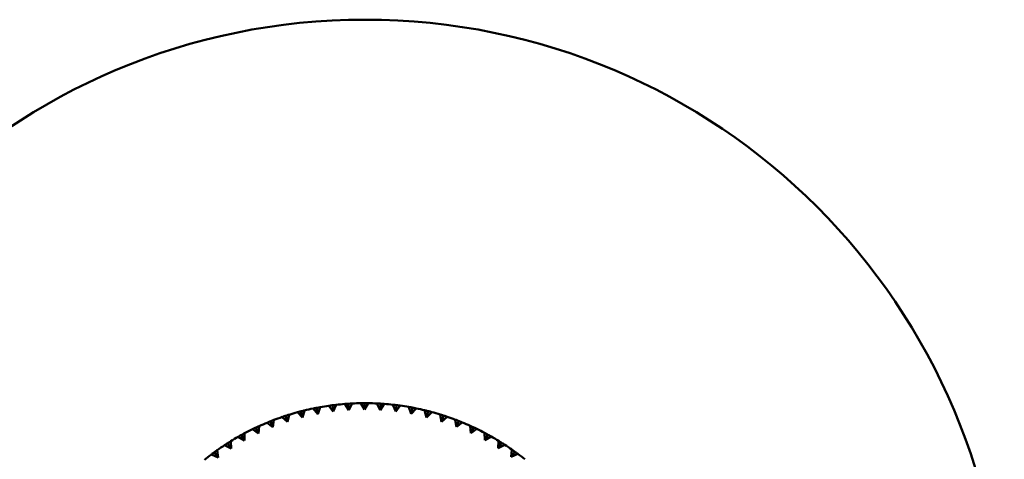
# Model space of a CAD drawing. Header units: millimetres. Extents: x 209 to 1990, y 91 to 2957.
# Tile 5 of 24: x 286 to 363, y 352 to 386. Entities that reach past the tile are written whole.
import ezdxf

# ---------------------------------------------------------------- set-up
doc = ezdxf.new("R2010")
doc.units = ezdxf.units.MM
doc.header["$LTSCALE"] = 10
doc.layers.add('Widoczne (ISO)', color=7, linetype='Continuous', lineweight=50)

msp = doc.modelspace()

# ---------------------------------------------------------------- linework, layer by layer
at = {"layer": 'Widoczne (ISO)'}
for p, q in [((308.364, 355.366), (307.961, 355.776)), ((308.239, 355.85), (308.364, 355.366)), ((308.518, 355.92), (308.364, 355.366)), ((309.559, 355.635), (309.183, 356.069)), ((309.464, 356.126), (309.559, 355.635)), ((309.747, 356.178), (309.559, 355.635)), ((310.768, 355.828), (310.42, 356.286)), ((310.705, 356.324), (310.768, 355.828)), ((310.991, 356.359), (310.768, 355.828)), ((311.988, 355.945), (311.669, 356.424)), ((311.956, 356.444), (311.988, 355.945)), ((312.243, 356.461), (311.988, 355.945)), ((313.212, 355.986), (312.924, 356.483)), ((313.212, 356.486), (313.212, 355.986)), ((313.499, 356.484), (313.212, 355.986)), ((314.437, 355.949), (314.18, 356.464)), ((314.467, 356.448), (314.437, 355.949)), ((314.754, 356.428), (314.437, 355.949)), ((315.656, 355.835), (315.433, 356.365)), ((315.656, 355.835), (315.718, 356.332)), ((316.003, 356.294), (315.656, 355.835)), ((316.867, 355.646), (316.677, 356.188)), ((316.96, 356.137), (316.867, 355.646)), ((317.242, 356.081), (316.867, 355.646)), ((318.063, 355.38), (317.907, 355.934)), ((318.186, 355.865), (318.063, 355.38)), ((318.464, 355.792), (318.063, 355.38)), ((305.851, 355.07), (306.036, 354.606)), ((306.119, 355.174), (306.036, 354.606)), ((307.188, 355.022), (306.76, 355.406)), ((307.033, 355.498), (307.188, 355.022)), ((307.307, 355.585), (307.188, 355.022)), ((319.24, 355.04), (319.119, 355.602)), ((319.393, 355.516), (319.24, 355.04)), ((319.666, 355.426), (319.24, 355.04)), ((320.393, 354.627), (320.308, 355.196)), ((320.576, 355.092), (320.393, 354.627)), ((320.843, 354.985), (320.393, 354.627)), ((304.912, 354.117), (304.44, 354.445)), ((304.699, 354.569), (304.912, 354.117)), ((304.96, 354.69), (304.912, 354.117)), ((306.036, 354.606), (305.585, 354.962)), ((321.518, 354.142), (321.469, 354.715)), ((321.73, 354.595), (321.518, 354.142)), ((321.989, 354.471), (321.518, 354.142)), ((302.743, 353.509), (302.768, 352.934)), ((303.822, 353.56), (303.329, 353.857)), ((303.58, 353.997), (303.822, 353.56)), ((303.833, 354.134), (303.822, 353.56)), ((322.61, 353.588), (322.597, 354.162)), ((322.85, 354.026), (322.61, 353.588)), ((323.101, 353.886), (322.61, 353.588)), ((323.665, 352.966), (323.689, 353.54)), ((301.695, 352.816), (301.756, 352.244)), ((302.768, 352.934), (302.258, 353.2)), ((302.5, 353.356), (302.768, 352.934)), ((323.933, 353.388), (323.665, 352.966)), ((324.175, 353.233), (323.665, 352.966)), ((324.68, 352.279), (324.739, 352.85)), ((324.973, 352.683), (324.68, 352.279)), ((301.756, 352.244), (301.23, 352.477)), ((301.462, 352.648), (301.756, 352.244)), ((325.205, 352.513), (324.68, 352.279))]:
    msp.add_line(p, q, dxfattribs=at)
msp.add_circle((313.241, 336.486), 50, dxfattribs=at)
for start, end in [(105.30896, 107.26175), (101.70896, 103.66175), (98.10896, 100.06175), (94.50896, 96.46175), (90.90896, 92.86175), (87.30896, 89.26175), (83.70896, 85.66175), (80.10896, 82.06175), (76.50896, 78.46175), (72.90896, 74.86175), (108.90896, 110.86175), (69.30896, 71.26175), (65.70896, 67.66175), (116.10896, 118.06175), (112.50896, 114.46175), (62.10896, 64.06175), (119.70896, 121.66175), (58.50896, 60.46175), (123.30896, 125.26175), (54.90896, 56.86175), (126.90896, 128.86175), (51.30896, 53.26175)]:
    msp.add_arc((313.241, 336.486), 20, start, end, dxfattribs=at)
for points, knots in [([(307.961, 355.776), (308.04, 355.798), (308.12, 355.819), (308.213, 355.843), (308.226, 355.847), (308.239, 355.85)], [0.01597845, 0.01597845, 0.01597845, 0.01597845, 0.06606705, 0.06606705, 0.07409033, 0.07409033, 0.07409033, 0.07409033]), ([(308.239, 355.85), (308.251, 355.853), (308.264, 355.856), (308.357, 355.88), (308.437, 355.9), (308.518, 355.92)], [0.05804162, 0.05804162, 0.05804162, 0.05804162, 0.06605559, 0.06605559, 0.11615352, 0.11615352, 0.11615352, 0.11615352]), ([(309.183, 356.069), (309.263, 356.086), (309.344, 356.102), (309.438, 356.121), (309.451, 356.123), (309.464, 356.126)], [0.01597845, 0.01597845, 0.01597845, 0.01597845, 0.06606705, 0.06606705, 0.07409033, 0.07409033, 0.07409033, 0.07409033]), ([(309.464, 356.126), (309.477, 356.128), (309.49, 356.131), (309.585, 356.149), (309.666, 356.164), (309.747, 356.178)], [0.05804162, 0.05804162, 0.05804162, 0.05804162, 0.06605559, 0.06605559, 0.11615352, 0.11615352, 0.11615352, 0.11615352]), ([(310.42, 356.286), (310.502, 356.297), (310.584, 356.308), (310.679, 356.321), (310.692, 356.322), (310.705, 356.324)], [0.01597845, 0.01597845, 0.01597845, 0.01597845, 0.06606705, 0.06606705, 0.07409033, 0.07409033, 0.07409033, 0.07409033]), ([(310.705, 356.324), (310.718, 356.326), (310.731, 356.328), (310.826, 356.339), (310.908, 356.349), (310.991, 356.359)], [0.05804162, 0.05804162, 0.05804162, 0.05804162, 0.06605559, 0.06605559, 0.11615352, 0.11615352, 0.11615352, 0.11615352]), ([(311.669, 356.424), (311.751, 356.43), (311.834, 356.436), (311.929, 356.443), (311.943, 356.443), (311.956, 356.444)], [0.01597845, 0.01597845, 0.01597845, 0.01597845, 0.06606705, 0.06606705, 0.07409033, 0.07409033, 0.07409033, 0.07409033]), ([(311.956, 356.444), (311.969, 356.445), (311.982, 356.446), (312.078, 356.452), (312.16, 356.457), (312.243, 356.461)], [0.05804162, 0.05804162, 0.05804162, 0.05804162, 0.06605559, 0.06605559, 0.11615352, 0.11615352, 0.11615352, 0.11615352]), ([(312.924, 356.483), (313.007, 356.484), (313.089, 356.485), (313.185, 356.486), (313.198, 356.486), (313.212, 356.486)], [0.01597845, 0.01597845, 0.01597845, 0.01597845, 0.06606705, 0.06606705, 0.07409033, 0.07409033, 0.07409033, 0.07409033]), ([(313.212, 356.486), (313.225, 356.486), (313.238, 356.486), (313.334, 356.486), (313.416, 356.485), (313.499, 356.484)], [0.05804162, 0.05804162, 0.05804162, 0.05804162, 0.06605559, 0.06605559, 0.11615352, 0.11615352, 0.11615352, 0.11615352]), ([(314.18, 356.464), (314.263, 356.46), (314.345, 356.455), (314.441, 356.45), (314.454, 356.449), (314.467, 356.448)], [0.01597845, 0.01597845, 0.01597845, 0.01597845, 0.06606705, 0.06606705, 0.07409033, 0.07409033, 0.07409033, 0.07409033]), ([(316.96, 356.137), (316.973, 356.134), (316.986, 356.132), (317.08, 356.114), (317.161, 356.098), (317.242, 356.081)], [0.05804162, 0.05804162, 0.05804162, 0.05804162, 0.06605559, 0.06605559, 0.11615352, 0.11615352, 0.11615352, 0.11615352]), ([(317.907, 355.934), (317.987, 355.915), (318.068, 355.895), (318.161, 355.871), (318.173, 355.868), (318.186, 355.865)], [0.01597845, 0.01597845, 0.01597845, 0.01597845, 0.06606705, 0.06606705, 0.07409033, 0.07409033, 0.07409033, 0.07409033]), ([(318.186, 355.865), (318.199, 355.861), (318.212, 355.858), (318.305, 355.834), (318.385, 355.813), (318.464, 355.792)], [0.05804162, 0.05804162, 0.05804162, 0.05804162, 0.06605559, 0.06605559, 0.11615352, 0.11615352, 0.11615352, 0.11615352]), ([(305.585, 354.962), (305.661, 354.994), (305.738, 355.025), (305.827, 355.06), (305.839, 355.065), (305.851, 355.07)], [0.01597845, 0.01597845, 0.01597845, 0.01597845, 0.06606705, 0.06606705, 0.07409033, 0.07409033, 0.07409033, 0.07409033]), ([(305.851, 355.07), (305.863, 355.075), (305.876, 355.08), (305.965, 355.115), (306.042, 355.145), (306.119, 355.174)], [0.05804162, 0.05804162, 0.05804162, 0.05804162, 0.06605559, 0.06605559, 0.11615352, 0.11615352, 0.11615352, 0.11615352]), ([(306.76, 355.406), (306.838, 355.433), (306.916, 355.459), (307.007, 355.489), (307.02, 355.493), (307.033, 355.498)], [0.01597845, 0.01597845, 0.01597845, 0.01597845, 0.06606705, 0.06606705, 0.07409033, 0.07409033, 0.07409033, 0.07409033]), ([(307.033, 355.498), (307.045, 355.502), (307.058, 355.506), (307.149, 355.535), (307.228, 355.56), (307.307, 355.585)], [0.05804162, 0.05804162, 0.05804162, 0.05804162, 0.06605559, 0.06605559, 0.11615352, 0.11615352, 0.11615352, 0.11615352]), ([(319.119, 355.602), (319.198, 355.578), (319.277, 355.553), (319.368, 355.524), (319.381, 355.52), (319.393, 355.516)], [0.01597845, 0.01597845, 0.01597845, 0.01597845, 0.06606705, 0.06606705, 0.07409033, 0.07409033, 0.07409033, 0.07409033]), ([(319.393, 355.516), (319.406, 355.512), (319.418, 355.508), (319.51, 355.478), (319.588, 355.452), (319.666, 355.426)], [0.05804162, 0.05804162, 0.05804162, 0.05804162, 0.06605559, 0.06605559, 0.11615352, 0.11615352, 0.11615352, 0.11615352]), ([(320.308, 355.196), (320.385, 355.166), (320.462, 355.137), (320.551, 355.102), (320.564, 355.097), (320.576, 355.092)], [0.01597845, 0.01597845, 0.01597845, 0.01597845, 0.06606705, 0.06606705, 0.07409033, 0.07409033, 0.07409033, 0.07409033]), ([(320.576, 355.092), (320.588, 355.087), (320.601, 355.082), (320.69, 355.047), (320.766, 355.016), (320.843, 354.985)], [0.05804162, 0.05804162, 0.05804162, 0.05804162, 0.06605559, 0.06605559, 0.11615352, 0.11615352, 0.11615352, 0.11615352]), ([(304.44, 354.445), (304.514, 354.481), (304.588, 354.517), (304.675, 354.558), (304.687, 354.564), (304.699, 354.569)], [0.01597845, 0.01597845, 0.01597845, 0.01597845, 0.06606705, 0.06606705, 0.07409033, 0.07409033, 0.07409033, 0.07409033]), ([(304.699, 354.569), (304.711, 354.575), (304.723, 354.581), (304.809, 354.622), (304.884, 354.656), (304.96, 354.69)], [0.05804162, 0.05804162, 0.05804162, 0.05804162, 0.06605559, 0.06605559, 0.11615352, 0.11615352, 0.11615352, 0.11615352]), ([(321.469, 354.715), (321.544, 354.681), (321.619, 354.647), (321.706, 354.606), (321.718, 354.6), (321.73, 354.595)], [0.01597845, 0.01597845, 0.01597845, 0.01597845, 0.06606705, 0.06606705, 0.07409033, 0.07409033, 0.07409033, 0.07409033]), ([(321.73, 354.595), (321.742, 354.589), (321.754, 354.584), (321.841, 354.543), (321.915, 354.507), (321.989, 354.471)], [0.05804162, 0.05804162, 0.05804162, 0.05804162, 0.06605559, 0.06605559, 0.11615352, 0.11615352, 0.11615352, 0.11615352]), ([(302.5, 353.356), (302.511, 353.363), (302.522, 353.37), (302.603, 353.422), (302.673, 353.466), (302.743, 353.509)], [0.05804162, 0.05804162, 0.05804162, 0.05804162, 0.06605559, 0.06605559, 0.11615352, 0.11615352, 0.11615352, 0.11615352]), ([(303.329, 353.857), (303.401, 353.898), (303.473, 353.938), (303.557, 353.985), (303.569, 353.991), (303.58, 353.997)], [0.01597845, 0.01597845, 0.01597845, 0.01597845, 0.06606705, 0.06606705, 0.07409033, 0.07409033, 0.07409033, 0.07409033]), ([(303.58, 353.997), (303.592, 354.004), (303.603, 354.01), (303.687, 354.056), (303.76, 354.096), (303.833, 354.134)], [0.05804162, 0.05804162, 0.05804162, 0.05804162, 0.06605559, 0.06605559, 0.11615352, 0.11615352, 0.11615352, 0.11615352]), ([(322.597, 354.162), (322.67, 354.124), (322.743, 354.085), (322.827, 354.039), (322.839, 354.032), (322.85, 354.026)], [0.01597845, 0.01597845, 0.01597845, 0.01597845, 0.06606705, 0.06606705, 0.07409033, 0.07409033, 0.07409033, 0.07409033]), ([(322.85, 354.026), (322.862, 354.02), (322.873, 354.013), (322.957, 353.967), (323.03, 353.927), (323.101, 353.886)], [0.05804162, 0.05804162, 0.05804162, 0.05804162, 0.06605559, 0.06605559, 0.11615352, 0.11615352, 0.11615352, 0.11615352]), ([(323.689, 353.54), (323.759, 353.497), (323.829, 353.453), (323.91, 353.402), (323.921, 353.395), (323.933, 353.388)], [0.01597845, 0.01597845, 0.01597845, 0.01597845, 0.06606705, 0.06606705, 0.07409033, 0.07409033, 0.07409033, 0.07409033]), ([(301.462, 352.648), (301.472, 352.656), (301.483, 352.664), (301.56, 352.72), (301.628, 352.768), (301.695, 352.816)], [0.05804162, 0.05804162, 0.05804162, 0.05804162, 0.06605559, 0.06605559, 0.11615352, 0.11615352, 0.11615352, 0.11615352]), ([(302.258, 353.2), (302.327, 353.245), (302.397, 353.29), (302.477, 353.342), (302.488, 353.349), (302.5, 353.356)], [0.01597845, 0.01597845, 0.01597845, 0.01597845, 0.06606705, 0.06606705, 0.07409033, 0.07409033, 0.07409033, 0.07409033]), ([(323.933, 353.388), (323.944, 353.381), (323.955, 353.374), (324.036, 353.323), (324.105, 353.278), (324.175, 353.233)], [0.05804162, 0.05804162, 0.05804162, 0.05804162, 0.06605559, 0.06605559, 0.11615352, 0.11615352, 0.11615352, 0.11615352]), ([(324.739, 352.85), (324.806, 352.803), (324.874, 352.755), (324.951, 352.699), (324.962, 352.691), (324.973, 352.683)], [0.01597845, 0.01597845, 0.01597845, 0.01597845, 0.06606705, 0.06606705, 0.07409033, 0.07409033, 0.07409033, 0.07409033]), ([(324.973, 352.683), (324.984, 352.676), (324.994, 352.668), (325.072, 352.612), (325.138, 352.563), (325.205, 352.513)], [0.05804162, 0.05804162, 0.05804162, 0.05804162, 0.06605559, 0.06605559, 0.11615352, 0.11615352, 0.11615352, 0.11615352]), ([(301.23, 352.477), (301.296, 352.527), (301.363, 352.576), (301.44, 352.633), (301.451, 352.641), (301.462, 352.648)], [0.01597845, 0.01597845, 0.01597845, 0.01597845, 0.06606705, 0.06606705, 0.07409033, 0.07409033, 0.07409033, 0.07409033])]:
    msp.add_open_spline(points, degree=3, knots=knots, dxfattribs=at)
for points in [[(314.467, 356.448), (314.563, 356.442), (314.659, 356.436), (314.754, 356.428)], [(315.433, 356.365), (315.528, 356.355), (315.623, 356.344), (315.718, 356.332)], [(315.718, 356.332), (315.814, 356.32), (315.909, 356.307), (316.003, 356.294)], [(316.677, 356.188), (316.771, 356.172), (316.865, 356.155), (316.96, 356.137)]]:
    msp.add_open_spline(points, degree=3, dxfattribs=at)

doc.saveas('drawing.dxf')
